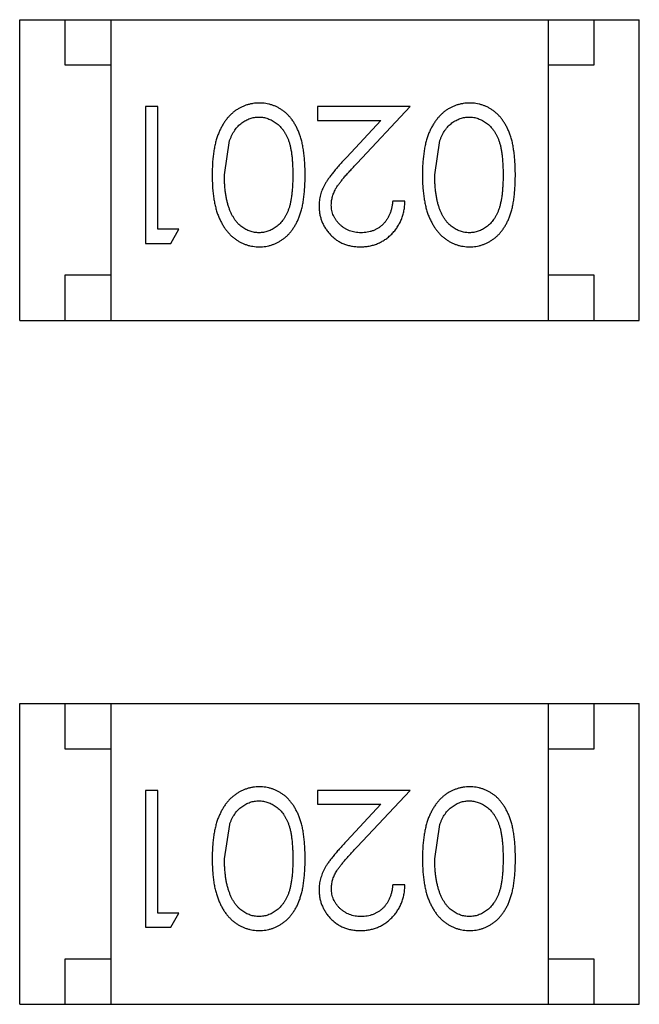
# Model space of a CAD drawing. Header units: inches. Extents: x -50 to 60, y -7 to 68.
# Tile 29 of 108: x -23.753 to -23.073, y 32.984 to 34.064. Entities that reach past the tile are written whole.
import ezdxf

# ---------------------------------------------------------------- set-up
doc = ezdxf.new("R2010")
doc.units = ezdxf.units.IN
doc.header["$LTSCALE"] = 1.21
doc.header["$MEASUREMENT"] = 0
doc.layers.get('0').update_dxf_attribs({"linetype": 'CONTINUOUS'})

msp = doc.modelspace()

# ---------------------------------------------------------------- linework, layer by layer
at = {"color": 7, "linetype": 'Continuous'}
for p, q in [((-23.7534, 34.0636), (-23.0734, 34.0636)), ((-23.7534, 33.7336), (-23.7534, 34.0636)), ((-23.7034, 34.0136), (-23.7034, 34.0636)), ((-23.6534, 34.0636), (-23.6534, 33.7336)), ((-23.1734, 34.0636), (-23.1734, 33.7336)), ((-23.1234, 34.0636), (-23.1234, 34.0136)), ((-23.0734, 33.7336), (-23.0734, 34.0636)), ((-23.6534, 34.0136), (-23.7034, 34.0136)), ((-23.1234, 34.0136), (-23.1734, 34.0136)), ((-23.6017, 33.9683), (-23.6152, 33.9683)), ((-23.6152, 33.9683), (-23.6152, 33.8183)), ((-23.6017, 33.8337), (-23.6017, 33.9683)), ((-23.3248, 33.9683), (-23.4267, 33.9683)), ((-23.4267, 33.9683), (-23.4267, 33.953)), ((-23.383, 33.9063), (-23.3248, 33.9683)), ((-23.4267, 33.953), (-23.3569, 33.953)), ((-23.3569, 33.953), (-23.3945, 33.9129)), ((-23.5287, 33.8933), (-23.523, 33.931)), ((-23.2979, 33.8933), (-23.2922, 33.931)), ((-23.3306, 33.8645), (-23.344, 33.8645)), ((-23.5787, 33.8337), (-23.6017, 33.8337)), ((-23.5875, 33.8183), (-23.5787, 33.8337)), ((-23.6152, 33.8183), (-23.5875, 33.8183)), ((-23.7034, 33.7836), (-23.6534, 33.7836)), ((-23.7034, 33.7336), (-23.7034, 33.7836)), ((-23.1734, 33.7836), (-23.1234, 33.7836)), ((-23.1234, 33.7836), (-23.1234, 33.7336)), ((-23.7534, 33.7336), (-23.0734, 33.7336)), ((-23.7534, 33.3136), (-23.0734, 33.3136)), ((-23.7534, 32.9836), (-23.7534, 33.3136)), ((-23.7034, 33.2636), (-23.7034, 33.3136)), ((-23.6534, 33.3136), (-23.6534, 32.9836)), ((-23.1734, 33.3136), (-23.1734, 32.9836)), ((-23.1234, 33.3136), (-23.1234, 33.2636)), ((-23.0734, 32.9836), (-23.0734, 33.3136)), ((-23.6534, 33.2636), (-23.7034, 33.2636)), ((-23.1234, 33.2636), (-23.1734, 33.2636)), ((-23.6017, 33.2183), (-23.6152, 33.2183)), ((-23.6152, 33.2183), (-23.6152, 33.0683)), ((-23.6017, 33.0837), (-23.6017, 33.2183)), ((-23.3248, 33.2183), (-23.4267, 33.2183)), ((-23.4267, 33.2183), (-23.4267, 33.203)), ((-23.383, 33.1563), (-23.3248, 33.2183)), ((-23.4267, 33.203), (-23.3569, 33.203)), ((-23.3569, 33.203), (-23.3944, 33.1629)), ((-23.5286, 33.1433), (-23.5229, 33.181)), ((-23.2979, 33.1433), (-23.2922, 33.181)), ((-23.3306, 33.1145), (-23.344, 33.1145)), ((-23.5786, 33.0837), (-23.6017, 33.0837)), ((-23.5874, 33.0683), (-23.5786, 33.0837)), ((-23.6152, 33.0683), (-23.5874, 33.0683)), ((-23.7034, 33.0336), (-23.6534, 33.0336)), ((-23.7034, 32.9836), (-23.7034, 33.0336)), ((-23.1734, 33.0336), (-23.1234, 33.0336)), ((-23.1234, 33.0336), (-23.1234, 32.9836)), ((-23.7534, 32.9836), (-23.0734, 32.9836))]:
    msp.add_line(p, q, dxfattribs=at)
for points, knots in [([(-23.4903, 33.9722), (-23.4915, 33.9722), (-23.4939, 33.9721), (-23.4974, 33.9717), (-23.5009, 33.971), (-23.5042, 33.9701), (-23.5075, 33.9689), (-23.5107, 33.9675), (-23.5138, 33.9657), (-23.5168, 33.9637), (-23.5197, 33.9615), (-23.5224, 33.9589), (-23.525, 33.9562), (-23.5274, 33.9531), (-23.5297, 33.9498), (-23.5317, 33.9462), (-23.5337, 33.9424), (-23.5354, 33.9384), (-23.537, 33.934), (-23.5384, 33.9292), (-23.5395, 33.9241), (-23.5405, 33.9187), (-23.5412, 33.9129), (-23.5418, 33.9067), (-23.542, 33.9002), (-23.5421, 33.8957), (-23.5421, 33.8934)], [0, 0, 0, 0, 0.033824, 0.067298, 0.10028, 0.133019, 0.165736, 0.198792, 0.232372, 0.266409, 0.301016, 0.336196, 0.371972, 0.408574, 0.446394, 0.485225, 0.525372, 0.567224, 0.611081, 0.65775, 0.70702, 0.759235, 0.814484, 0.873227, 0.934937, 1, 1, 1, 1]), ([(-23.4402, 33.8934), (-23.4402, 33.8958), (-23.4402, 33.9004), (-23.4405, 33.9072), (-23.441, 33.9135), (-23.4418, 33.9195), (-23.4427, 33.925), (-23.4437, 33.9302), (-23.445, 33.9349), (-23.4466, 33.9392), (-23.4483, 33.9432), (-23.4501, 33.9469), (-23.4521, 33.9504), (-23.4543, 33.9536), (-23.4566, 33.9566), (-23.4591, 33.9593), (-23.4617, 33.9618), (-23.4645, 33.9639), (-23.4674, 33.9659), (-23.4705, 33.9676), (-23.4735, 33.969), (-23.4768, 33.9701), (-23.48, 33.9711), (-23.4834, 33.9717), (-23.4868, 33.9721), (-23.4892, 33.9722), (-23.4903, 33.9722)], [0, 0, 0, 0, 0.068113, 0.132564, 0.193427, 0.250218, 0.303569, 0.353576, 0.400235, 0.443586, 0.484619, 0.524292, 0.56238, 0.599049, 0.63494, 0.669782, 0.704009, 0.737842, 0.771098, 0.803896, 0.836415, 0.868639, 0.900715, 0.933378, 0.966213, 1, 1, 1, 1]), ([(-23.2596, 33.9722), (-23.2608, 33.9722), (-23.2631, 33.9721), (-23.2667, 33.9717), (-23.2701, 33.971), (-23.2734, 33.9701), (-23.2767, 33.9689), (-23.2799, 33.9675), (-23.283, 33.9657), (-23.286, 33.9637), (-23.2889, 33.9615), (-23.2916, 33.9589), (-23.2942, 33.9562), (-23.2966, 33.9531), (-23.2989, 33.9498), (-23.301, 33.9462), (-23.3029, 33.9424), (-23.3047, 33.9384), (-23.3063, 33.934), (-23.3076, 33.9292), (-23.3088, 33.9241), (-23.3097, 33.9187), (-23.3104, 33.9129), (-23.311, 33.9067), (-23.3113, 33.9002), (-23.3113, 33.8957), (-23.3114, 33.8934)], [0, 0, 0, 0, 0.033824, 0.067298, 0.10028, 0.133019, 0.165736, 0.198792, 0.232372, 0.266409, 0.301016, 0.336196, 0.371972, 0.408574, 0.446394, 0.485225, 0.525372, 0.567224, 0.611081, 0.65775, 0.70702, 0.759235, 0.814484, 0.873227, 0.934937, 1, 1, 1, 1]), ([(-23.2094, 33.8934), (-23.2094, 33.8958), (-23.2095, 33.9004), (-23.2098, 33.9072), (-23.2103, 33.9135), (-23.211, 33.9195), (-23.2119, 33.925), (-23.2129, 33.9302), (-23.2143, 33.9349), (-23.2158, 33.9392), (-23.2175, 33.9432), (-23.2193, 33.9469), (-23.2214, 33.9504), (-23.2235, 33.9536), (-23.2258, 33.9566), (-23.2283, 33.9593), (-23.231, 33.9618), (-23.2338, 33.9639), (-23.2367, 33.9659), (-23.2397, 33.9676), (-23.2428, 33.969), (-23.246, 33.9701), (-23.2493, 33.9711), (-23.2526, 33.9717), (-23.2561, 33.9721), (-23.2584, 33.9722), (-23.2596, 33.9722)], [0, 0, 0, 0, 0.068113, 0.132564, 0.193427, 0.250218, 0.303569, 0.353576, 0.400235, 0.443586, 0.484619, 0.524292, 0.56238, 0.599049, 0.63494, 0.669782, 0.704009, 0.737842, 0.771098, 0.803896, 0.836415, 0.868639, 0.900715, 0.933378, 0.966213, 1, 1, 1, 1]), ([(-23.523, 33.931), (-23.5226, 33.9321), (-23.5218, 33.9341), (-23.5205, 33.9371), (-23.519, 33.9398), (-23.5174, 33.9423), (-23.5157, 33.9446), (-23.5138, 33.9468), (-23.5118, 33.9487), (-23.509, 33.9509), (-23.5053, 33.9533), (-23.5006, 33.9553), (-23.4958, 33.9566), (-23.4925, 33.9567), (-23.4908, 33.9568)], [0, 0, 0, 0, 0.075949, 0.148549, 0.218996, 0.286119, 0.351826, 0.416074, 0.478265, 0.540325, 0.660405, 0.774606, 0.887187, 1, 1, 1, 1]), ([(-23.4908, 33.9568), (-23.4891, 33.9567), (-23.4858, 33.9566), (-23.481, 33.9552), (-23.4762, 33.9532), (-23.4725, 33.9508), (-23.4696, 33.9485), (-23.4676, 33.9466), (-23.4657, 33.9444), (-23.4639, 33.9421), (-23.4623, 33.9396), (-23.4608, 33.9369), (-23.4594, 33.934), (-23.4582, 33.9309), (-23.4571, 33.9275), (-23.4562, 33.9237), (-23.4554, 33.9196), (-23.4547, 33.915), (-23.4543, 33.9101), (-23.4539, 33.9049), (-23.4537, 33.8992), (-23.4537, 33.8953), (-23.4537, 33.8933)], [0, 0, 0, 0, 0.060034, 0.120278, 0.182348, 0.247919, 0.281641, 0.315701, 0.350322, 0.385703, 0.421819, 0.459196, 0.497866, 0.538301, 0.58121, 0.628183, 0.679403, 0.734699, 0.794074, 0.858416, 0.927049, 1, 1, 1, 1]), ([(-23.2922, 33.931), (-23.2918, 33.9321), (-23.2911, 33.9341), (-23.2897, 33.9371), (-23.2883, 33.9398), (-23.2867, 33.9423), (-23.2849, 33.9446), (-23.2831, 33.9468), (-23.2811, 33.9487), (-23.2783, 33.9509), (-23.2746, 33.9533), (-23.2699, 33.9553), (-23.265, 33.9566), (-23.2617, 33.9567), (-23.26, 33.9568)], [0, 0, 0, 0, 0.075949, 0.148549, 0.218996, 0.286119, 0.351826, 0.416074, 0.478265, 0.540325, 0.660405, 0.774606, 0.887187, 1, 1, 1, 1]), ([(-23.26, 33.9568), (-23.2584, 33.9567), (-23.2551, 33.9566), (-23.2502, 33.9552), (-23.2455, 33.9532), (-23.2417, 33.9508), (-23.2388, 33.9485), (-23.2368, 33.9466), (-23.2349, 33.9444), (-23.2331, 33.9421), (-23.2315, 33.9396), (-23.23, 33.9369), (-23.2287, 33.934), (-23.2274, 33.9309), (-23.2263, 33.9275), (-23.2254, 33.9237), (-23.2247, 33.9196), (-23.224, 33.915), (-23.2235, 33.9101), (-23.2232, 33.9049), (-23.2229, 33.8992), (-23.2229, 33.8953), (-23.2229, 33.8933)], [0, 0, 0, 0, 0.060034, 0.120278, 0.182348, 0.247919, 0.281641, 0.315701, 0.350322, 0.385703, 0.421819, 0.459196, 0.497866, 0.538301, 0.58121, 0.628183, 0.679403, 0.734699, 0.794074, 0.858416, 0.927049, 1, 1, 1, 1]), ([(-23.3945, 33.9129), (-23.3959, 33.9114), (-23.3987, 33.9084), (-23.4026, 33.904), (-23.4062, 33.8999), (-23.4094, 33.896), (-23.4122, 33.8924), (-23.4147, 33.889), (-23.4168, 33.8859), (-23.4191, 33.882), (-23.4214, 33.8773), (-23.4234, 33.8714), (-23.4246, 33.8653), (-23.4247, 33.8612), (-23.4248, 33.8591)], [0, 0, 0, 0, 0.09953, 0.192079, 0.277712, 0.357454, 0.429648, 0.495771, 0.555538, 0.608657, 0.707578, 0.804328, 0.901298, 1, 1, 1, 1]), ([(-23.4114, 33.8603), (-23.4113, 33.8619), (-23.4112, 33.8651), (-23.4101, 33.8699), (-23.4084, 33.8746), (-23.4064, 33.8784), (-23.4044, 33.8815), (-23.4025, 33.8842), (-23.4002, 33.8871), (-23.3975, 33.8904), (-23.3944, 33.8939), (-23.391, 33.8978), (-23.3871, 33.9019), (-23.3844, 33.9048), (-23.383, 33.9063)], [0, 0, 0, 0, 0.088014, 0.174976, 0.2638, 0.355443, 0.406413, 0.465519, 0.533076, 0.609353, 0.693899, 0.787171, 0.889197, 1, 1, 1, 1]), ([(-23.5421, 33.8934), (-23.5421, 33.8911), (-23.542, 33.8866), (-23.5418, 33.88), (-23.5412, 33.8738), (-23.5405, 33.868), (-23.5395, 33.8625), (-23.5384, 33.8574), (-23.5369, 33.8526), (-23.5354, 33.8482), (-23.5335, 33.8441), (-23.5316, 33.8403), (-23.5295, 33.8367), (-23.5273, 33.8334), (-23.5248, 33.8304), (-23.5223, 33.8276), (-23.5196, 33.8251), (-23.5167, 33.8229), (-23.5137, 33.8209), (-23.5106, 33.8192), (-23.5074, 33.8177), (-23.5042, 33.8166), (-23.5008, 33.8156), (-23.4974, 33.815), (-23.4939, 33.8146), (-23.4915, 33.8145), (-23.4903, 33.8145)], [0, 0, 0, 0, 0.065278, 0.127205, 0.186168, 0.241675, 0.294115, 0.343609, 0.390387, 0.434463, 0.476646, 0.517002, 0.555936, 0.593716, 0.630057, 0.665601, 0.700745, 0.734917, 0.768681, 0.802087, 0.834849, 0.867433, 0.900138, 0.932806, 0.966212, 1, 1, 1, 1]), ([(-23.4908, 33.8299), (-23.4924, 33.83), (-23.4957, 33.8301), (-23.5006, 33.8314), (-23.5052, 33.8335), (-23.509, 33.8359), (-23.5119, 33.8381), (-23.5139, 33.8402), (-23.5159, 33.8424), (-23.5177, 33.8449), (-23.5193, 33.8476), (-23.5209, 33.8505), (-23.5223, 33.8537), (-23.5237, 33.8571), (-23.5248, 33.8608), (-23.5259, 33.8647), (-23.5267, 33.8689), (-23.5275, 33.8733), (-23.528, 33.8779), (-23.5284, 33.8828), (-23.5286, 33.888), (-23.5286, 33.8915), (-23.5287, 33.8933)], [0, 0, 0, 0, 0.059689, 0.119507, 0.181075, 0.246162, 0.279894, 0.314468, 0.350403, 0.387474, 0.426147, 0.466624, 0.508745, 0.553328, 0.600058, 0.649177, 0.700552, 0.754894, 0.811825, 0.871514, 0.934319, 1, 1, 1, 1]), ([(-23.4537, 33.8933), (-23.4537, 33.8913), (-23.4537, 33.8874), (-23.4539, 33.8818), (-23.4543, 33.8765), (-23.4548, 33.8716), (-23.4554, 33.867), (-23.4562, 33.8629), (-23.4571, 33.8591), (-23.4582, 33.8557), (-23.4595, 33.8526), (-23.4608, 33.8497), (-23.4623, 33.847), (-23.464, 33.8445), (-23.4657, 33.8422), (-23.4676, 33.8401), (-23.4696, 33.8381), (-23.4725, 33.8359), (-23.4762, 33.8335), (-23.4809, 33.8314), (-23.4858, 33.8301), (-23.4891, 33.83), (-23.4908, 33.8299)], [0, 0, 0, 0, 0.073302, 0.142286, 0.206253, 0.266017, 0.321612, 0.372532, 0.419497, 0.462398, 0.502825, 0.541489, 0.579034, 0.615143, 0.650298, 0.684912, 0.718701, 0.752189, 0.817245, 0.879117, 0.939613, 1, 1, 1, 1]), ([(-23.4903, 33.8145), (-23.4892, 33.8145), (-23.4868, 33.8145), (-23.4834, 33.815), (-23.48, 33.8156), (-23.4767, 33.8166), (-23.4735, 33.8177), (-23.4704, 33.8192), (-23.4674, 33.8209), (-23.4644, 33.8228), (-23.4616, 33.8251), (-23.4589, 33.8275), (-23.4565, 33.8302), (-23.4541, 33.8332), (-23.452, 33.8364), (-23.45, 33.8398), (-23.4481, 33.8435), (-23.4465, 33.8475), (-23.445, 33.8518), (-23.4437, 33.8565), (-23.4426, 33.8616), (-23.4417, 33.8672), (-23.441, 33.8731), (-23.4405, 33.8795), (-23.4402, 33.8863), (-23.4402, 33.891), (-23.4402, 33.8934)], [0, 0, 0, 0, 0.033742, 0.066533, 0.099153, 0.13154, 0.164087, 0.196563, 0.229707, 0.263315, 0.297504, 0.331686, 0.366482, 0.4021, 0.438958, 0.476748, 0.515985, 0.556589, 0.599519, 0.645765, 0.695487, 0.748721, 0.805687, 0.866754, 0.931405, 1, 1, 1, 1]), ([(-23.3114, 33.8934), (-23.3113, 33.8911), (-23.3113, 33.8866), (-23.311, 33.88), (-23.3104, 33.8738), (-23.3097, 33.868), (-23.3087, 33.8625), (-23.3076, 33.8574), (-23.3062, 33.8526), (-23.3046, 33.8482), (-23.3027, 33.8441), (-23.3008, 33.8403), (-23.2987, 33.8367), (-23.2965, 33.8334), (-23.2941, 33.8304), (-23.2915, 33.8276), (-23.2888, 33.8251), (-23.2859, 33.8229), (-23.2829, 33.8209), (-23.2798, 33.8192), (-23.2767, 33.8177), (-23.2734, 33.8166), (-23.2701, 33.8156), (-23.2667, 33.815), (-23.2631, 33.8146), (-23.2608, 33.8145), (-23.2596, 33.8145)], [0, 0, 0, 0, 0.065278, 0.127205, 0.186168, 0.241675, 0.294115, 0.343609, 0.390387, 0.434463, 0.476646, 0.517002, 0.555936, 0.593716, 0.630057, 0.665601, 0.700745, 0.734917, 0.768681, 0.802087, 0.834849, 0.867433, 0.900138, 0.932806, 0.966212, 1, 1, 1, 1]), ([(-23.26, 33.8299), (-23.2617, 33.83), (-23.265, 33.8301), (-23.2698, 33.8314), (-23.2745, 33.8335), (-23.2782, 33.8359), (-23.2811, 33.8381), (-23.2831, 33.8402), (-23.2851, 33.8424), (-23.2869, 33.8449), (-23.2886, 33.8476), (-23.2901, 33.8505), (-23.2916, 33.8537), (-23.2929, 33.8571), (-23.2941, 33.8608), (-23.2951, 33.8647), (-23.2959, 33.8689), (-23.2967, 33.8733), (-23.2972, 33.8779), (-23.2976, 33.8828), (-23.2978, 33.888), (-23.2979, 33.8915), (-23.2979, 33.8933)], [0, 0, 0, 0, 0.059689, 0.119507, 0.181075, 0.246162, 0.279894, 0.314468, 0.350403, 0.387474, 0.426147, 0.466624, 0.508745, 0.553328, 0.600058, 0.649177, 0.700552, 0.754894, 0.811825, 0.871514, 0.934319, 1, 1, 1, 1]), ([(-23.2229, 33.8933), (-23.2229, 33.8913), (-23.2229, 33.8874), (-23.2232, 33.8818), (-23.2235, 33.8765), (-23.224, 33.8716), (-23.2246, 33.867), (-23.2255, 33.8629), (-23.2264, 33.8591), (-23.2275, 33.8557), (-23.2287, 33.8526), (-23.2301, 33.8497), (-23.2316, 33.847), (-23.2332, 33.8445), (-23.2349, 33.8422), (-23.2368, 33.8401), (-23.2388, 33.8381), (-23.2417, 33.8359), (-23.2454, 33.8335), (-23.2501, 33.8314), (-23.255, 33.8301), (-23.2584, 33.83), (-23.26, 33.8299)], [0, 0, 0, 0, 0.073302, 0.142286, 0.206253, 0.266017, 0.321612, 0.372532, 0.419497, 0.462398, 0.502825, 0.541489, 0.579034, 0.615143, 0.650298, 0.684912, 0.718701, 0.752189, 0.817245, 0.879117, 0.939613, 1, 1, 1, 1]), ([(-23.2596, 33.8145), (-23.2584, 33.8145), (-23.2561, 33.8145), (-23.2526, 33.815), (-23.2492, 33.8156), (-23.246, 33.8166), (-23.2427, 33.8177), (-23.2396, 33.8192), (-23.2366, 33.8209), (-23.2336, 33.8228), (-23.2308, 33.8251), (-23.2282, 33.8275), (-23.2257, 33.8302), (-23.2234, 33.8332), (-23.2212, 33.8364), (-23.2192, 33.8398), (-23.2174, 33.8435), (-23.2157, 33.8475), (-23.2142, 33.8518), (-23.2129, 33.8565), (-23.2118, 33.8616), (-23.211, 33.8672), (-23.2103, 33.8731), (-23.2098, 33.8795), (-23.2095, 33.8863), (-23.2094, 33.891), (-23.2094, 33.8934)], [0, 0, 0, 0, 0.033742, 0.066533, 0.099153, 0.13154, 0.164087, 0.196563, 0.229707, 0.263315, 0.297504, 0.331686, 0.366482, 0.4021, 0.438958, 0.476748, 0.515985, 0.556589, 0.599519, 0.645765, 0.695487, 0.748721, 0.805687, 0.866754, 0.931405, 1, 1, 1, 1]), ([(-23.4248, 33.8591), (-23.4248, 33.8576), (-23.4247, 33.8547), (-23.4241, 33.8504), (-23.4231, 33.8462), (-23.4218, 33.8422), (-23.42, 33.8384), (-23.4178, 33.8347), (-23.4153, 33.8311), (-23.4123, 33.8277), (-23.4091, 33.8246), (-23.4056, 33.8219), (-23.4018, 33.8196), (-23.3978, 33.8177), (-23.3936, 33.8163), (-23.3891, 33.8153), (-23.3844, 33.8146), (-23.3811, 33.8145), (-23.3795, 33.8145)], [0, 0, 0, 0, 0.06271, 0.123347, 0.183401, 0.242828, 0.302097, 0.36242, 0.423725, 0.487032, 0.550491, 0.612709, 0.674265, 0.73617, 0.799211, 0.863483, 0.930525, 1, 1, 1, 1]), ([(-23.3788, 33.8299), (-23.3799, 33.8299), (-23.3821, 33.83), (-23.3854, 33.8304), (-23.3885, 33.8311), (-23.3914, 33.8321), (-23.3943, 33.8333), (-23.397, 33.8349), (-23.3995, 33.8367), (-23.4019, 33.8388), (-23.4041, 33.8411), (-23.4061, 33.8435), (-23.4077, 33.846), (-23.4091, 33.8487), (-23.4101, 33.8514), (-23.4108, 33.8543), (-23.4113, 33.8572), (-23.4113, 33.8593), (-23.4114, 33.8603)], [0, 0, 0, 0, 0.068027, 0.133505, 0.19695, 0.26027, 0.322741, 0.384982, 0.448465, 0.513424, 0.578224, 0.640011, 0.700094, 0.760067, 0.819012, 0.877878, 0.938035, 1, 1, 1, 1]), ([(-23.3795, 33.8145), (-23.3778, 33.8145), (-23.3745, 33.8146), (-23.3697, 33.8153), (-23.3651, 33.8164), (-23.3606, 33.8179), (-23.3564, 33.8199), (-23.3524, 33.8223), (-23.3486, 33.8252), (-23.345, 33.8285), (-23.3418, 33.8321), (-23.3389, 33.836), (-23.3365, 33.8402), (-23.3344, 33.8446), (-23.3328, 33.8492), (-23.3316, 33.8541), (-23.3308, 33.8592), (-23.3307, 33.8627), (-23.3306, 33.8645)], [0, 0, 0, 0, 0.06445, 0.126725, 0.187421, 0.247417, 0.306749, 0.366595, 0.427749, 0.490235, 0.553031, 0.614805, 0.676505, 0.738096, 0.801021, 0.864897, 0.931209, 1, 1, 1, 1]), ([(-23.344, 33.8645), (-23.3442, 33.8632), (-23.3444, 33.8606), (-23.3452, 33.8568), (-23.3461, 33.8532), (-23.3473, 33.8499), (-23.3489, 33.8468), (-23.3506, 33.844), (-23.3526, 33.8413), (-23.3549, 33.8389), (-23.3573, 33.8368), (-23.3599, 33.8349), (-23.3627, 33.8334), (-23.3656, 33.8321), (-23.3687, 33.8311), (-23.372, 33.8304), (-23.3753, 33.83), (-23.3776, 33.8299), (-23.3788, 33.8299)], [0, 0, 0, 0, 0.073648, 0.143686, 0.210962, 0.275557, 0.338064, 0.399311, 0.4594, 0.51934, 0.579024, 0.637809, 0.695959, 0.754122, 0.813113, 0.873453, 0.935561, 1, 1, 1, 1]), ([(-23.4903, 33.2222), (-23.4915, 33.2222), (-23.4939, 33.2221), (-23.4974, 33.2217), (-23.5008, 33.221), (-23.5042, 33.2201), (-23.5074, 33.2189), (-23.5106, 33.2175), (-23.5137, 33.2157), (-23.5167, 33.2137), (-23.5196, 33.2115), (-23.5224, 33.2089), (-23.525, 33.2062), (-23.5274, 33.2031), (-23.5296, 33.1998), (-23.5317, 33.1962), (-23.5336, 33.1924), (-23.5354, 33.1884), (-23.537, 33.184), (-23.5383, 33.1792), (-23.5395, 33.1741), (-23.5405, 33.1687), (-23.5412, 33.1629), (-23.5417, 33.1567), (-23.542, 33.1502), (-23.5421, 33.1457), (-23.5421, 33.1434)], [0, 0, 0, 0, 0.033824, 0.067298, 0.10028, 0.133019, 0.165736, 0.198792, 0.232372, 0.266409, 0.301016, 0.336196, 0.371972, 0.408574, 0.446394, 0.485225, 0.525372, 0.567224, 0.611081, 0.65775, 0.70702, 0.759235, 0.814484, 0.873227, 0.934937, 1, 1, 1, 1]), ([(-23.4402, 33.1434), (-23.4402, 33.1458), (-23.4402, 33.1504), (-23.4405, 33.1572), (-23.441, 33.1635), (-23.4417, 33.1695), (-23.4426, 33.175), (-23.4437, 33.1802), (-23.445, 33.1849), (-23.4465, 33.1892), (-23.4482, 33.1932), (-23.4501, 33.1969), (-23.4521, 33.2004), (-23.4543, 33.2036), (-23.4566, 33.2066), (-23.459, 33.2093), (-23.4617, 33.2118), (-23.4645, 33.2139), (-23.4674, 33.2159), (-23.4704, 33.2176), (-23.4735, 33.219), (-23.4767, 33.2201), (-23.48, 33.2211), (-23.4833, 33.2217), (-23.4868, 33.2221), (-23.4891, 33.2222), (-23.4903, 33.2222)], [0, 0, 0, 0, 0.068113, 0.132564, 0.193427, 0.250218, 0.303569, 0.353576, 0.400235, 0.443586, 0.484619, 0.524292, 0.56238, 0.599049, 0.63494, 0.669782, 0.704009, 0.737842, 0.771098, 0.803896, 0.836415, 0.868639, 0.900715, 0.933378, 0.966213, 1, 1, 1, 1]), ([(-23.2595, 33.2222), (-23.2607, 33.2222), (-23.2631, 33.2221), (-23.2666, 33.2217), (-23.2701, 33.221), (-23.2734, 33.2201), (-23.2767, 33.2189), (-23.2799, 33.2175), (-23.283, 33.2157), (-23.286, 33.2137), (-23.2889, 33.2115), (-23.2916, 33.2089), (-23.2942, 33.2062), (-23.2966, 33.2031), (-23.2989, 33.1998), (-23.3009, 33.1962), (-23.3029, 33.1924), (-23.3046, 33.1884), (-23.3062, 33.184), (-23.3076, 33.1792), (-23.3087, 33.1741), (-23.3097, 33.1687), (-23.3104, 33.1629), (-23.311, 33.1567), (-23.3112, 33.1502), (-23.3113, 33.1457), (-23.3113, 33.1434)], [0, 0, 0, 0, 0.033824, 0.067298, 0.10028, 0.133019, 0.165736, 0.198792, 0.232372, 0.266409, 0.301016, 0.336196, 0.371972, 0.408574, 0.446394, 0.485225, 0.525372, 0.567224, 0.611081, 0.65775, 0.70702, 0.759235, 0.814484, 0.873227, 0.934937, 1, 1, 1, 1]), ([(-23.2094, 33.1434), (-23.2094, 33.1458), (-23.2094, 33.1504), (-23.2097, 33.1572), (-23.2102, 33.1635), (-23.211, 33.1695), (-23.2119, 33.175), (-23.2129, 33.1802), (-23.2142, 33.1849), (-23.2158, 33.1892), (-23.2175, 33.1932), (-23.2193, 33.1969), (-23.2213, 33.2004), (-23.2235, 33.2036), (-23.2258, 33.2066), (-23.2283, 33.2093), (-23.2309, 33.2118), (-23.2337, 33.2139), (-23.2366, 33.2159), (-23.2397, 33.2176), (-23.2427, 33.219), (-23.246, 33.2201), (-23.2492, 33.2211), (-23.2526, 33.2217), (-23.256, 33.2221), (-23.2584, 33.2222), (-23.2595, 33.2222)], [0, 0, 0, 0, 0.068113, 0.132564, 0.193427, 0.250218, 0.303569, 0.353576, 0.400235, 0.443586, 0.484619, 0.524292, 0.56238, 0.599049, 0.63494, 0.669782, 0.704009, 0.737842, 0.771098, 0.803896, 0.836415, 0.868639, 0.900715, 0.933378, 0.966213, 1, 1, 1, 1]), ([(-23.5229, 33.181), (-23.5226, 33.1821), (-23.5218, 33.1841), (-23.5205, 33.1871), (-23.519, 33.1898), (-23.5174, 33.1923), (-23.5157, 33.1946), (-23.5138, 33.1968), (-23.5118, 33.1987), (-23.509, 33.2009), (-23.5053, 33.2033), (-23.5006, 33.2053), (-23.4957, 33.2066), (-23.4924, 33.2067), (-23.4908, 33.2068)], [0, 0, 0, 0, 0.075949, 0.148549, 0.218996, 0.286119, 0.351826, 0.416074, 0.478265, 0.540325, 0.660405, 0.774606, 0.887187, 1, 1, 1, 1]), ([(-23.4908, 33.2068), (-23.4891, 33.2067), (-23.4858, 33.2066), (-23.4809, 33.2052), (-23.4762, 33.2032), (-23.4724, 33.2008), (-23.4696, 33.1985), (-23.4675, 33.1966), (-23.4656, 33.1944), (-23.4639, 33.1921), (-23.4622, 33.1896), (-23.4608, 33.1869), (-23.4594, 33.184), (-23.4582, 33.1809), (-23.4571, 33.1775), (-23.4561, 33.1737), (-23.4554, 33.1696), (-23.4547, 33.165), (-23.4543, 33.1601), (-23.4539, 33.1549), (-23.4536, 33.1492), (-23.4536, 33.1453), (-23.4536, 33.1433)], [0, 0, 0, 0, 0.060034, 0.120278, 0.182348, 0.247919, 0.281641, 0.315701, 0.350322, 0.385703, 0.421819, 0.459196, 0.497866, 0.538301, 0.58121, 0.628183, 0.679403, 0.734699, 0.794074, 0.858416, 0.927049, 1, 1, 1, 1]), ([(-23.2922, 33.181), (-23.2918, 33.1821), (-23.291, 33.1841), (-23.2897, 33.1871), (-23.2882, 33.1898), (-23.2866, 33.1923), (-23.2849, 33.1946), (-23.283, 33.1968), (-23.281, 33.1987), (-23.2782, 33.2009), (-23.2745, 33.2033), (-23.2698, 33.2053), (-23.265, 33.2066), (-23.2617, 33.2067), (-23.26, 33.2068)], [0, 0, 0, 0, 0.075949, 0.148549, 0.218996, 0.286119, 0.351826, 0.416074, 0.478265, 0.540325, 0.660405, 0.774606, 0.887187, 1, 1, 1, 1]), ([(-23.26, 33.2068), (-23.2583, 33.2067), (-23.255, 33.2066), (-23.2502, 33.2052), (-23.2454, 33.2032), (-23.2417, 33.2008), (-23.2388, 33.1985), (-23.2368, 33.1966), (-23.2349, 33.1944), (-23.2331, 33.1921), (-23.2315, 33.1896), (-23.23, 33.1869), (-23.2286, 33.184), (-23.2274, 33.1809), (-23.2263, 33.1775), (-23.2254, 33.1737), (-23.2246, 33.1696), (-23.2239, 33.165), (-23.2235, 33.1601), (-23.2231, 33.1549), (-23.2229, 33.1492), (-23.2229, 33.1453), (-23.2229, 33.1433)], [0, 0, 0, 0, 0.060034, 0.120278, 0.182348, 0.247919, 0.281641, 0.315701, 0.350322, 0.385703, 0.421819, 0.459196, 0.497866, 0.538301, 0.58121, 0.628183, 0.679403, 0.734699, 0.794074, 0.858416, 0.927049, 1, 1, 1, 1]), ([(-23.3944, 33.1629), (-23.3959, 33.1614), (-23.3986, 33.1584), (-23.4026, 33.154), (-23.4061, 33.1499), (-23.4093, 33.146), (-23.4122, 33.1424), (-23.4147, 33.139), (-23.4168, 33.1359), (-23.4191, 33.132), (-23.4214, 33.1273), (-23.4233, 33.1214), (-23.4246, 33.1153), (-23.4247, 33.1112), (-23.4248, 33.1091)], [0, 0, 0, 0, 0.09953, 0.192079, 0.277712, 0.357454, 0.429648, 0.495771, 0.555538, 0.608657, 0.707578, 0.804328, 0.901298, 1, 1, 1, 1]), ([(-23.4113, 33.1103), (-23.4113, 33.1119), (-23.4111, 33.1151), (-23.4101, 33.1199), (-23.4084, 33.1246), (-23.4064, 33.1284), (-23.4044, 33.1315), (-23.4025, 33.1342), (-23.4001, 33.1371), (-23.3975, 33.1404), (-23.3944, 33.1439), (-23.3909, 33.1478), (-23.3871, 33.1519), (-23.3844, 33.1548), (-23.383, 33.1563)], [0, 0, 0, 0, 0.088014, 0.174976, 0.2638, 0.355443, 0.406413, 0.465519, 0.533076, 0.609353, 0.693899, 0.787171, 0.889197, 1, 1, 1, 1]), ([(-23.5421, 33.1434), (-23.5421, 33.1411), (-23.542, 33.1366), (-23.5417, 33.13), (-23.5412, 33.1238), (-23.5404, 33.118), (-23.5395, 33.1125), (-23.5383, 33.1074), (-23.5369, 33.1026), (-23.5353, 33.0982), (-23.5335, 33.0941), (-23.5316, 33.0903), (-23.5295, 33.0867), (-23.5272, 33.0834), (-23.5248, 33.0804), (-23.5222, 33.0776), (-23.5195, 33.0751), (-23.5166, 33.0729), (-23.5137, 33.0709), (-23.5106, 33.0692), (-23.5074, 33.0677), (-23.5041, 33.0666), (-23.5008, 33.0656), (-23.4974, 33.065), (-23.4939, 33.0646), (-23.4915, 33.0645), (-23.4903, 33.0645)], [0, 0, 0, 0, 0.065278, 0.127205, 0.186168, 0.241675, 0.294115, 0.343609, 0.390387, 0.434463, 0.476646, 0.517002, 0.555936, 0.593716, 0.630057, 0.665601, 0.700745, 0.734917, 0.768681, 0.802087, 0.834849, 0.867433, 0.900138, 0.932806, 0.966212, 1, 1, 1, 1]), ([(-23.4908, 33.0799), (-23.4924, 33.08), (-23.4957, 33.0801), (-23.5005, 33.0814), (-23.5052, 33.0835), (-23.509, 33.0859), (-23.5118, 33.0881), (-23.5139, 33.0902), (-23.5158, 33.0924), (-23.5176, 33.0949), (-23.5193, 33.0976), (-23.5209, 33.1005), (-23.5223, 33.1037), (-23.5236, 33.1071), (-23.5248, 33.1108), (-23.5259, 33.1147), (-23.5267, 33.1189), (-23.5274, 33.1233), (-23.5279, 33.1279), (-23.5284, 33.1328), (-23.5286, 33.138), (-23.5286, 33.1415), (-23.5286, 33.1433)], [0, 0, 0, 0, 0.059689, 0.119507, 0.181075, 0.246162, 0.279894, 0.314468, 0.350403, 0.387474, 0.426147, 0.466624, 0.508745, 0.553328, 0.600058, 0.649177, 0.700552, 0.754894, 0.811825, 0.871514, 0.934319, 1, 1, 1, 1]), ([(-23.4536, 33.1433), (-23.4536, 33.1413), (-23.4536, 33.1374), (-23.4539, 33.1318), (-23.4542, 33.1265), (-23.4548, 33.1216), (-23.4554, 33.117), (-23.4562, 33.1129), (-23.4571, 33.1091), (-23.4582, 33.1057), (-23.4594, 33.1026), (-23.4608, 33.0997), (-23.4623, 33.097), (-23.4639, 33.0945), (-23.4657, 33.0922), (-23.4676, 33.0901), (-23.4696, 33.0881), (-23.4724, 33.0859), (-23.4762, 33.0835), (-23.4809, 33.0814), (-23.4858, 33.0801), (-23.4891, 33.08), (-23.4908, 33.0799)], [0, 0, 0, 0, 0.073302, 0.142286, 0.206253, 0.266017, 0.321612, 0.372532, 0.419497, 0.462398, 0.502825, 0.541489, 0.579034, 0.615143, 0.650298, 0.684912, 0.718701, 0.752189, 0.817245, 0.879117, 0.939613, 1, 1, 1, 1]), ([(-23.4903, 33.0645), (-23.4891, 33.0645), (-23.4868, 33.0645), (-23.4833, 33.065), (-23.48, 33.0656), (-23.4767, 33.0666), (-23.4735, 33.0677), (-23.4704, 33.0692), (-23.4673, 33.0709), (-23.4644, 33.0728), (-23.4616, 33.0751), (-23.4589, 33.0775), (-23.4564, 33.0802), (-23.4541, 33.0832), (-23.452, 33.0864), (-23.4499, 33.0898), (-23.4481, 33.0935), (-23.4464, 33.0975), (-23.445, 33.1018), (-23.4437, 33.1065), (-23.4426, 33.1116), (-23.4417, 33.1172), (-23.441, 33.1231), (-23.4405, 33.1295), (-23.4402, 33.1363), (-23.4402, 33.141), (-23.4402, 33.1434)], [0, 0, 0, 0, 0.033742, 0.066533, 0.099153, 0.13154, 0.164087, 0.196563, 0.229707, 0.263315, 0.297504, 0.331686, 0.366482, 0.4021, 0.438958, 0.476748, 0.515985, 0.556589, 0.599519, 0.645765, 0.695487, 0.748721, 0.805687, 0.866754, 0.931405, 1, 1, 1, 1]), ([(-23.3113, 33.1434), (-23.3113, 33.1411), (-23.3112, 33.1366), (-23.311, 33.13), (-23.3104, 33.1238), (-23.3097, 33.118), (-23.3087, 33.1125), (-23.3076, 33.1074), (-23.3061, 33.1026), (-23.3046, 33.0982), (-23.3027, 33.0941), (-23.3008, 33.0903), (-23.2987, 33.0867), (-23.2965, 33.0834), (-23.294, 33.0804), (-23.2915, 33.0776), (-23.2888, 33.0751), (-23.2859, 33.0729), (-23.2829, 33.0709), (-23.2798, 33.0692), (-23.2766, 33.0677), (-23.2734, 33.0666), (-23.27, 33.0656), (-23.2666, 33.065), (-23.2631, 33.0646), (-23.2607, 33.0645), (-23.2595, 33.0645)], [0, 0, 0, 0, 0.065278, 0.127205, 0.186168, 0.241675, 0.294115, 0.343609, 0.390387, 0.434463, 0.476646, 0.517002, 0.555936, 0.593716, 0.630057, 0.665601, 0.700745, 0.734917, 0.768681, 0.802087, 0.834849, 0.867433, 0.900138, 0.932806, 0.966212, 1, 1, 1, 1]), ([(-23.26, 33.0799), (-23.2616, 33.08), (-23.2649, 33.0801), (-23.2698, 33.0814), (-23.2744, 33.0835), (-23.2782, 33.0859), (-23.2811, 33.0881), (-23.2831, 33.0902), (-23.2851, 33.0924), (-23.2869, 33.0949), (-23.2885, 33.0976), (-23.2901, 33.1005), (-23.2915, 33.1037), (-23.2929, 33.1071), (-23.294, 33.1108), (-23.2951, 33.1147), (-23.2959, 33.1189), (-23.2967, 33.1233), (-23.2972, 33.1279), (-23.2976, 33.1328), (-23.2978, 33.138), (-23.2978, 33.1415), (-23.2979, 33.1433)], [0, 0, 0, 0, 0.059689, 0.119507, 0.181075, 0.246162, 0.279894, 0.314468, 0.350403, 0.387474, 0.426147, 0.466624, 0.508745, 0.553328, 0.600058, 0.649177, 0.700552, 0.754894, 0.811825, 0.871514, 0.934319, 1, 1, 1, 1]), ([(-23.2229, 33.1433), (-23.2229, 33.1413), (-23.2229, 33.1374), (-23.2231, 33.1318), (-23.2235, 33.1265), (-23.224, 33.1216), (-23.2246, 33.117), (-23.2254, 33.1129), (-23.2263, 33.1091), (-23.2274, 33.1057), (-23.2287, 33.1026), (-23.23, 33.0997), (-23.2315, 33.097), (-23.2332, 33.0945), (-23.2349, 33.0922), (-23.2368, 33.0901), (-23.2388, 33.0881), (-23.2417, 33.0859), (-23.2454, 33.0835), (-23.2501, 33.0814), (-23.255, 33.0801), (-23.2583, 33.08), (-23.26, 33.0799)], [0, 0, 0, 0, 0.073302, 0.142286, 0.206253, 0.266017, 0.321612, 0.372532, 0.419497, 0.462398, 0.502825, 0.541489, 0.579034, 0.615143, 0.650298, 0.684912, 0.718701, 0.752189, 0.817245, 0.879117, 0.939613, 1, 1, 1, 1]), ([(-23.2595, 33.0645), (-23.2584, 33.0645), (-23.256, 33.0645), (-23.2526, 33.065), (-23.2492, 33.0656), (-23.2459, 33.0666), (-23.2427, 33.0677), (-23.2396, 33.0692), (-23.2366, 33.0709), (-23.2336, 33.0728), (-23.2308, 33.0751), (-23.2281, 33.0775), (-23.2257, 33.0802), (-23.2233, 33.0832), (-23.2212, 33.0864), (-23.2192, 33.0898), (-23.2173, 33.0935), (-23.2157, 33.0975), (-23.2142, 33.1018), (-23.2129, 33.1065), (-23.2118, 33.1116), (-23.2109, 33.1172), (-23.2102, 33.1231), (-23.2097, 33.1295), (-23.2094, 33.1363), (-23.2094, 33.141), (-23.2094, 33.1434)], [0, 0, 0, 0, 0.033742, 0.066533, 0.099153, 0.13154, 0.164087, 0.196563, 0.229707, 0.263315, 0.297504, 0.331686, 0.366482, 0.4021, 0.438958, 0.476748, 0.515985, 0.556589, 0.599519, 0.645765, 0.695487, 0.748721, 0.805687, 0.866754, 0.931405, 1, 1, 1, 1]), ([(-23.3795, 33.0645), (-23.3778, 33.0645), (-23.3745, 33.0646), (-23.3697, 33.0653), (-23.365, 33.0664), (-23.3606, 33.0679), (-23.3564, 33.0699), (-23.3524, 33.0723), (-23.3486, 33.0752), (-23.345, 33.0785), (-23.3417, 33.0821), (-23.3389, 33.086), (-23.3364, 33.0902), (-23.3344, 33.0946), (-23.3328, 33.0992), (-23.3316, 33.1041), (-23.3308, 33.1092), (-23.3306, 33.1127), (-23.3306, 33.1145)], [0, 0, 0, 0, 0.06445, 0.126725, 0.187421, 0.247417, 0.306749, 0.366595, 0.427749, 0.490235, 0.553031, 0.614805, 0.676505, 0.738096, 0.801021, 0.864897, 0.931209, 1, 1, 1, 1]), ([(-23.344, 33.1145), (-23.3441, 33.1132), (-23.3444, 33.1106), (-23.3451, 33.1068), (-23.3461, 33.1032), (-23.3473, 33.0999), (-23.3488, 33.0968), (-23.3506, 33.094), (-23.3526, 33.0913), (-23.3548, 33.0889), (-23.3573, 33.0868), (-23.3599, 33.0849), (-23.3627, 33.0834), (-23.3656, 33.0821), (-23.3687, 33.0811), (-23.3719, 33.0804), (-23.3753, 33.08), (-23.3776, 33.0799), (-23.3788, 33.0799)], [0, 0, 0, 0, 0.073648, 0.143686, 0.210962, 0.275557, 0.338064, 0.399311, 0.4594, 0.51934, 0.579024, 0.637809, 0.695959, 0.754122, 0.813113, 0.873453, 0.935561, 1, 1, 1, 1]), ([(-23.4248, 33.1091), (-23.4247, 33.1076), (-23.4247, 33.1047), (-23.4241, 33.1004), (-23.4231, 33.0962), (-23.4217, 33.0922), (-23.4199, 33.0884), (-23.4178, 33.0847), (-23.4152, 33.0811), (-23.4123, 33.0777), (-23.4091, 33.0746), (-23.4055, 33.0719), (-23.4018, 33.0696), (-23.3978, 33.0677), (-23.3936, 33.0663), (-23.3891, 33.0653), (-23.3843, 33.0646), (-23.3811, 33.0645), (-23.3795, 33.0645)], [0, 0, 0, 0, 0.06271, 0.123347, 0.183401, 0.242828, 0.302097, 0.36242, 0.423725, 0.487032, 0.550491, 0.612709, 0.674265, 0.73617, 0.799211, 0.863483, 0.930525, 1, 1, 1, 1]), ([(-23.3788, 33.0799), (-23.3799, 33.0799), (-23.3821, 33.08), (-23.3853, 33.0804), (-23.3884, 33.0811), (-23.3914, 33.0821), (-23.3942, 33.0833), (-23.3969, 33.0849), (-23.3995, 33.0867), (-23.4019, 33.0888), (-23.4041, 33.0911), (-23.406, 33.0935), (-23.4077, 33.096), (-23.409, 33.0987), (-23.41, 33.1014), (-23.4108, 33.1043), (-23.4112, 33.1072), (-23.4113, 33.1093), (-23.4113, 33.1103)], [0, 0, 0, 0, 0.068027, 0.133505, 0.19695, 0.26027, 0.322741, 0.384982, 0.448465, 0.513424, 0.578224, 0.640011, 0.700094, 0.760067, 0.819012, 0.877878, 0.938035, 1, 1, 1, 1])]:
    msp.add_open_spline(points, degree=3, knots=knots, dxfattribs=at)

doc.saveas('drawing.dxf')
